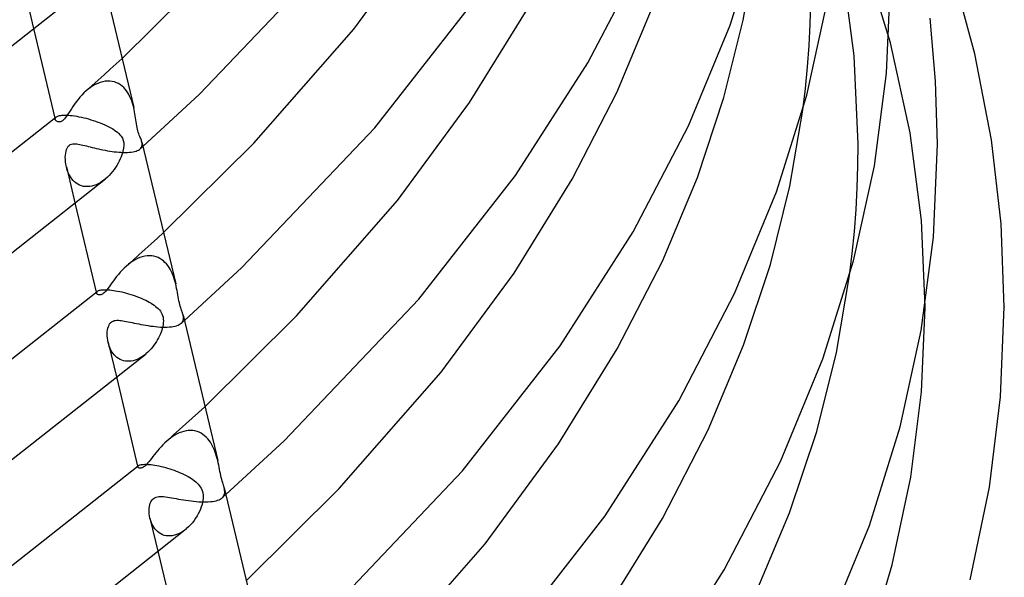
# Model space of a CAD drawing. Header units: millimetres. Extents: x -221 to 221, y -112 to 248.
# Tile 54 of 79: x 165 to 215, y -12 to 16. Entities that reach past the tile are written whole.
import ezdxf

# ---------------------------------------------------------------- set-up
doc = ezdxf.new("R2010")
doc.units = ezdxf.units.MM
doc.layers.add('HIDDEN', color=7, linetype='Continuous')
doc.layers.add('THICK', color=7, linetype='Continuous')

msp = doc.modelspace()

# ---------------------------------------------------------------- linework, layer by layer
at = {"layer": 'HIDDEN'}
for p, q in [((209.257, 15.071), (207.784, 19.815)), ((207.428, 14.415), (206.827, 18.918)), ((165.536, 17.684), (166.002, 15.725)), ((205.203, 16.027), (205.238, 17.11)), ((205.144, 14.944), (205.203, 16.027)), ((205.062, 13.861), (205.144, 14.944)), ((210.243, 10.531), (209.257, 15.071)), ((169.859, 13.738), (170.159, 14.011)), ((170.159, 14.011), (170.456, 14.285)), ((207.625, 9.966), (207.428, 14.415)), ((169.255, 13.192), (169.558, 13.465)), ((169.558, 13.465), (169.859, 13.738)), ((204.956, 12.774), (205.062, 13.861)), ((168.95, 12.92), (169.255, 13.192)), ((169.106, 12.972), (168.985, 12.904)), ((169.229, 13.031), (169.106, 12.972)), ((169.355, 13.078), (169.229, 13.031)), ((169.48, 13.114), (169.355, 13.078)), ((169.605, 13.137), (169.48, 13.114)), ((169.728, 13.147), (169.605, 13.137)), ((169.848, 13.144), (169.728, 13.147)), ((169.964, 13.129), (169.848, 13.144)), ((170.075, 13.102), (169.964, 13.129)), ((170.18, 13.063), (170.075, 13.102)), ((170.28, 13.015), (170.18, 13.063)), ((170.373, 12.957), (170.28, 13.015)), ((170.46, 12.89), (170.373, 12.957)), ((168.429, 12.44), (168.329, 12.33)), ((168.533, 12.546), (168.429, 12.44)), ((168.641, 12.646), (168.533, 12.546)), ((168.752, 12.74), (168.641, 12.646)), ((168.643, 12.649), (168.95, 12.92)), ((168.867, 12.826), (168.752, 12.74)), ((168.985, 12.904), (168.867, 12.826)), ((170.541, 12.816), (170.46, 12.89)), ((170.616, 12.735), (170.541, 12.816)), ((170.685, 12.648), (170.616, 12.735)), ((170.748, 12.556), (170.685, 12.648)), ((170.805, 12.459), (170.748, 12.556)), ((170.857, 12.357), (170.805, 12.459)), ((204.825, 11.684), (204.956, 12.774)), ((168.056, 11.979), (167.976, 11.863)), ((168.142, 12.097), (168.056, 11.979)), ((168.233, 12.215), (168.142, 12.097)), ((168.329, 12.33), (168.233, 12.215)), ((170.904, 12.252), (170.857, 12.357)), ((170.946, 12.144), (170.904, 12.252)), ((170.984, 12.034), (170.946, 12.144)), ((171.017, 11.921), (170.984, 12.034)), ((167.705, 11.449), (167.649, 11.367)), ((167.766, 11.542), (167.705, 11.449)), ((167.831, 11.643), (167.766, 11.542)), ((167.901, 11.751), (167.831, 11.643)), ((167.976, 11.863), (167.901, 11.751)), ((171.045, 11.809), (171.017, 11.921)), ((167.06, 11.279), (167.075, 11.217)), ((167.072, 11.232), (167.073, 11.252)), ((167.076, 11.213), (167.072, 11.232)), ((167.073, 11.252), (167.077, 11.272)), ((167.084, 11.191), (167.076, 11.213)), ((167.077, 11.272), (167.086, 11.291)), ((167.097, 11.17), (167.084, 11.191)), ((167.086, 11.291), (167.099, 11.309)), ((167.114, 11.15), (167.097, 11.17)), ((167.099, 11.309), (167.117, 11.327)), ((167.134, 11.132), (167.114, 11.15)), ((167.157, 11.116), (167.134, 11.132)), ((167.182, 11.103), (167.157, 11.116)), ((167.209, 11.092), (167.182, 11.103)), ((167.238, 11.085), (167.209, 11.092)), ((167.268, 11.081), (167.238, 11.085)), ((167.297, 11.081), (167.268, 11.081)), ((167.327, 11.085), (167.297, 11.081)), ((167.357, 11.093), (167.327, 11.085)), ((167.387, 11.104), (167.357, 11.093)), ((167.416, 11.12), (167.387, 11.104)), ((167.447, 11.14), (167.416, 11.12)), ((167.478, 11.165), (167.447, 11.14)), ((167.515, 11.2), (167.478, 11.165)), ((167.555, 11.244), (167.515, 11.2)), ((167.599, 11.299), (167.555, 11.244)), ((167.649, 11.367), (167.599, 11.299)), ((210.813, 6.111), (210.243, 10.531)), ((167.838, 9.938), (167.904, 9.964)), ((167.904, 9.964), (167.976, 9.977)), ((167.976, 9.977), (168.047, 9.98)), ((168.047, 9.98), (168.116, 9.976)), ((168.116, 9.976), (168.179, 9.969)), ((168.179, 9.969), (168.247, 9.959)), ((168.247, 9.959), (168.32, 9.945)), ((168.32, 9.945), (168.397, 9.929)), ((171.471, 10.01), (171.46, 10.068)), ((171.475, 9.954), (171.471, 10.01)), ((171.471, 9.901), (171.475, 9.954)), ((207.613, 8.863), (207.625, 9.966)), ((167.598, 9.408), (167.61, 9.512)), ((167.61, 9.512), (167.628, 9.607)), ((167.628, 9.607), (167.652, 9.691)), ((167.652, 9.691), (167.68, 9.761)), ((167.68, 9.761), (167.711, 9.817)), ((167.711, 9.817), (167.744, 9.862)), ((167.744, 9.862), (167.779, 9.898)), ((167.779, 9.898), (167.838, 9.938)), ((168.397, 9.929), (168.479, 9.91)), ((168.479, 9.91), (168.565, 9.89)), ((168.565, 9.89), (168.655, 9.867)), ((168.655, 9.867), (168.751, 9.844)), ((168.751, 9.844), (168.849, 9.819)), ((168.849, 9.819), (168.951, 9.794)), ((168.951, 9.794), (169.055, 9.769)), ((169.055, 9.769), (169.161, 9.744)), ((169.161, 9.744), (169.269, 9.72)), ((169.269, 9.72), (169.379, 9.696)), ((169.379, 9.696), (169.491, 9.673)), ((169.491, 9.673), (169.605, 9.651)), ((169.605, 9.651), (169.719, 9.63)), ((169.719, 9.63), (169.835, 9.612)), ((169.835, 9.612), (169.951, 9.594)), ((169.951, 9.594), (170.067, 9.579)), ((170.067, 9.579), (170.183, 9.567)), ((170.183, 9.567), (170.298, 9.556)), ((170.298, 9.556), (170.411, 9.549)), ((170.411, 9.549), (170.522, 9.545)), ((170.522, 9.545), (170.63, 9.544)), ((170.63, 9.544), (170.733, 9.546)), ((170.733, 9.546), (170.832, 9.552)), ((170.832, 9.552), (170.925, 9.562)), ((170.925, 9.562), (171.011, 9.575)), ((171.011, 9.575), (171.091, 9.592)), ((171.091, 9.592), (171.163, 9.612)), ((171.163, 9.612), (171.227, 9.635)), ((171.227, 9.635), (171.283, 9.661)), ((171.283, 9.661), (171.331, 9.691)), ((171.331, 9.691), (171.373, 9.723)), ((171.372, 9.722), (171.395, 9.743)), ((171.373, 9.723), (171.411, 9.763)), ((171.395, 9.743), (171.419, 9.763)), ((171.411, 9.763), (171.44, 9.806)), ((171.419, 9.763), (171.442, 9.784)), ((171.44, 9.806), (171.46, 9.852)), ((171.442, 9.784), (171.465, 9.805)), ((171.46, 9.852), (171.471, 9.901)), ((171.465, 9.805), (171.489, 9.826)), ((171.489, 9.826), (171.512, 9.846)), ((167.593, 9.298), (167.598, 9.408)), ((167.595, 9.182), (167.593, 9.298)), ((167.604, 9.063), (167.595, 9.182)), ((167.621, 8.941), (167.604, 9.063)), ((167.645, 8.82), (167.621, 8.941)), ((167.674, 8.708), (167.645, 8.82)), ((167.647, 8.81), (168.094, 6.932)), ((167.71, 8.6), (167.674, 8.708)), ((167.753, 8.496), (167.71, 8.6)), ((167.801, 8.396), (167.753, 8.496)), ((207.577, 7.76), (207.613, 8.863)), ((167.856, 8.302), (167.801, 8.396)), ((167.918, 8.214), (167.856, 8.302)), ((167.985, 8.133), (167.918, 8.214)), ((168.059, 8.059), (167.985, 8.133)), ((168.139, 7.994), (168.059, 8.059)), ((168.225, 7.938), (168.139, 7.994)), ((169.244, 7.954), (169.142, 7.908)), ((169.344, 8.009), (169.244, 7.954)), ((169.442, 8.07), (169.344, 8.009)), ((169.537, 8.138), (169.442, 8.07)), ((169.628, 8.212), (169.537, 8.138)), ((168.316, 7.891), (168.225, 7.938)), ((168.412, 7.855), (168.316, 7.891)), ((168.512, 7.83), (168.412, 7.855)), ((168.615, 7.816), (168.512, 7.83)), ((168.72, 7.814), (168.615, 7.816)), ((168.826, 7.822), (168.72, 7.814)), ((168.932, 7.841), (168.826, 7.822)), ((169.038, 7.87), (168.932, 7.841)), ((169.142, 7.908), (169.038, 7.87)), ((207.517, 6.657), (207.577, 7.76)), ((207.432, 5.554), (207.517, 6.657)), ((211, 1.739), (210.813, 6.111)), ((172.241, 5.213), (172.547, 5.495)), ((207.323, 4.446), (207.432, 5.554)), ((171.932, 4.931), (172.241, 5.213)), ((171.31, 4.369), (171.622, 4.65)), ((171.622, 4.65), (171.932, 4.931)), ((170.68, 3.81), (170.996, 4.089)), ((170.892, 3.98), (170.783, 3.897)), ((171.005, 4.056), (170.892, 3.98)), ((170.996, 4.089), (171.31, 4.369)), ((171.12, 4.124), (171.005, 4.056)), ((171.238, 4.184), (171.12, 4.124)), ((171.357, 4.234), (171.238, 4.184)), ((171.478, 4.274), (171.357, 4.234)), ((171.599, 4.302), (171.478, 4.274)), ((171.719, 4.319), (171.599, 4.302)), ((171.837, 4.325), (171.719, 4.319)), ((171.953, 4.318), (171.837, 4.325)), ((172.064, 4.3), (171.953, 4.318)), ((172.171, 4.272), (172.064, 4.3)), ((172.273, 4.232), (172.171, 4.272)), ((172.37, 4.184), (172.273, 4.232)), ((172.461, 4.126), (172.37, 4.184)), ((172.546, 4.061), (172.461, 4.126)), ((172.625, 3.989), (172.546, 4.061)), ((172.699, 3.909), (172.625, 3.989)), ((207.189, 3.336), (207.323, 4.446)), ((170.365, 3.493), (170.271, 3.383)), ((170.464, 3.601), (170.365, 3.493)), ((170.567, 3.706), (170.464, 3.601)), ((170.677, 3.807), (170.567, 3.706)), ((170.783, 3.897), (170.677, 3.807)), ((172.768, 3.825), (172.699, 3.909)), ((172.831, 3.734), (172.768, 3.825)), ((172.888, 3.64), (172.831, 3.734)), ((172.941, 3.541), (172.888, 3.64)), ((172.989, 3.439), (172.941, 3.541)), ((170.02, 3.055), (169.946, 2.951)), ((170.099, 3.163), (170.02, 3.055)), ((170.183, 3.273), (170.099, 3.163)), ((170.271, 3.383), (170.183, 3.273)), ((173.033, 3.333), (172.989, 3.439)), ((173.072, 3.226), (173.033, 3.333)), ((173.106, 3.117), (173.072, 3.226)), ((173.137, 3.009), (173.106, 3.117)), ((173.164, 2.902), (173.137, 3.009)), ((169.151, 2.487), (169.162, 2.442)), ((169.163, 2.478), (169.169, 2.494)), ((169.169, 2.494), (169.18, 2.509)), ((169.18, 2.509), (169.195, 2.524)), ((169.593, 2.489), (169.551, 2.45)), ((169.638, 2.538), (169.593, 2.489)), ((169.689, 2.599), (169.638, 2.538)), ((169.746, 2.672), (169.689, 2.599)), ((169.809, 2.757), (169.746, 2.672)), ((169.875, 2.851), (169.809, 2.757)), ((169.946, 2.951), (169.875, 2.851)), ((169.16, 2.463), (169.163, 2.478)), ((169.161, 2.447), (169.16, 2.463)), ((169.165, 2.432), (169.161, 2.447)), ((169.173, 2.416), (169.165, 2.432)), ((169.186, 2.4), (169.173, 2.416)), ((169.202, 2.386), (169.186, 2.4)), ((169.221, 2.374), (169.202, 2.386)), ((169.242, 2.364), (169.221, 2.374)), ((169.266, 2.356), (169.242, 2.364)), ((169.293, 2.351), (169.266, 2.356)), ((169.322, 2.349), (169.293, 2.351)), ((169.354, 2.351), (169.322, 2.349)), ((169.39, 2.358), (169.354, 2.351)), ((169.427, 2.371), (169.39, 2.358)), ((169.466, 2.39), (169.427, 2.371)), ((169.507, 2.416), (169.466, 2.39)), ((169.551, 2.45), (169.507, 2.416)), ((211, 1.737), (211, 1.739)), ((211, 1.735), (211, 1.737)), ((211, 1.733), (211, 1.735)), ((211, 1.73), (211, 1.733)), ((211, 1.728), (211, 1.73)), ((211, 1.726), (211, 1.728)), ((211, 1.725), (211, 1.726)), ((211, 1.724), (211, 1.725)), ((211, 1.723), (211, 1.724)), ((211, 1.721), (211, 1.723)), ((211, 1.72), (211, 1.721)), ((211, 1.719), (211, 1.72)), ((215, 1.739), (215, 1.737)), ((215, 1.737), (215, 1.735)), ((215, 1.735), (215, 1.733)), ((215, 1.733), (215, 1.73)), ((215, 1.73), (215, 1.728)), ((215, 1.728), (215, 1.726)), ((169.903, 0.968), (169.953, 1.003)), ((169.953, 1.003), (170.007, 1.03)), ((170.007, 1.03), (170.067, 1.049)), ((170.067, 1.049), (170.131, 1.061)), ((170.131, 1.061), (170.199, 1.066)), ((170.199, 1.066), (170.269, 1.065)), ((170.269, 1.065), (170.342, 1.06)), ((170.342, 1.06), (170.417, 1.052)), ((170.417, 1.052), (170.496, 1.04)), ((170.496, 1.04), (170.58, 1.026)), ((170.58, 1.026), (170.669, 1.009)), ((170.669, 1.009), (170.763, 0.991)), ((173.488, 0.961), (173.521, 1.012)), ((173.521, 1.012), (173.543, 1.067)), ((173.523, 0.984), (173.55, 1.008)), ((173.552, 1.26), (173.537, 1.331)), ((173.543, 1.067), (173.555, 1.127)), ((173.55, 1.008), (173.576, 1.032)), ((173.558, 1.191), (173.552, 1.26)), ((173.555, 1.127), (173.558, 1.191)), ((173.576, 1.032), (173.603, 1.055)), ((169.713, 0.487), (169.725, 0.585)), ((169.725, 0.585), (169.744, 0.675)), ((169.744, 0.675), (169.769, 0.757)), ((169.769, 0.757), (169.798, 0.827)), ((169.798, 0.827), (169.831, 0.884)), ((169.831, 0.884), (169.866, 0.93)), ((169.866, 0.93), (169.903, 0.968)), ((170.763, 0.991), (170.861, 0.97)), ((170.861, 0.97), (170.964, 0.949)), ((170.964, 0.949), (171.071, 0.926)), ((171.071, 0.926), (171.182, 0.903)), ((171.182, 0.903), (171.296, 0.88)), ((171.296, 0.88), (171.413, 0.857)), ((171.413, 0.857), (171.532, 0.835)), ((171.532, 0.835), (171.652, 0.814)), ((171.652, 0.814), (171.774, 0.795)), ((171.774, 0.795), (171.898, 0.777)), ((171.898, 0.777), (172.021, 0.761)), ((172.021, 0.761), (172.145, 0.747)), ((172.145, 0.747), (172.268, 0.736)), ((172.268, 0.736), (172.39, 0.727)), ((172.39, 0.727), (172.51, 0.722)), ((172.51, 0.722), (172.627, 0.72)), ((172.627, 0.72), (172.74, 0.723)), ((172.74, 0.723), (172.848, 0.728)), ((172.848, 0.728), (172.949, 0.738)), ((172.949, 0.738), (173.044, 0.752)), ((173.044, 0.752), (173.132, 0.77)), ((173.132, 0.77), (173.211, 0.792)), ((173.211, 0.792), (173.282, 0.817)), ((173.282, 0.817), (173.344, 0.846)), ((173.344, 0.846), (173.398, 0.879)), ((173.398, 0.879), (173.444, 0.914)), ((173.443, 0.913), (173.469, 0.937)), ((173.444, 0.914), (173.488, 0.961)), ((173.469, 0.937), (173.496, 0.961)), ((173.496, 0.961), (173.523, 0.984)), ((169.708, 0.385), (169.713, 0.487)), ((169.709, 0.278), (169.708, 0.385)), ((169.718, 0.169), (169.709, 0.278)), ((169.733, 0.058), (169.718, 0.169)), ((169.755, -0.051), (169.733, 0.058)), ((169.781, -0.152), (169.755, -0.051)), ((169.757, -0.06), (170.185, -1.861)), ((169.814, -0.251), (169.781, -0.152)), ((169.852, -0.346), (169.814, -0.251)), ((169.896, -0.437), (169.852, -0.346)), ((169.946, -0.524), (169.896, -0.437)), ((170.001, -0.605), (169.946, -0.524)), ((170.061, -0.68), (170.001, -0.605)), ((170.128, -0.749), (170.061, -0.68)), ((170.199, -0.812), (170.128, -0.749)), ((170.276, -0.867), (170.199, -0.812)), ((170.358, -0.913), (170.276, -0.867)), ((170.445, -0.951), (170.358, -0.913)), ((170.535, -0.979), (170.445, -0.951)), ((170.629, -0.998), (170.535, -0.979)), ((171.021, -0.974), (170.922, -0.994)), ((171.12, -0.945), (171.021, -0.974)), ((171.217, -0.908), (171.12, -0.945)), ((171.313, -0.863), (171.217, -0.908)), ((171.407, -0.811), (171.313, -0.863)), ((171.498, -0.753), (171.407, -0.811)), ((171.587, -0.689), (171.498, -0.753)), ((171.673, -0.619), (171.587, -0.689)), ((170.725, -1.006), (170.629, -0.998)), ((170.823, -1.005), (170.725, -1.006)), ((170.922, -0.994), (170.823, -1.005)), ((174.322, -3.586), (174.638, -3.296)), ((173.685, -4.166), (174.005, -3.876)), ((174.005, -3.876), (174.322, -3.586)), ((173.04, -4.743), (173.364, -4.454)), ((173.364, -4.454), (173.685, -4.166)), ((172.811, -4.949), (172.713, -5.032)), ((172.715, -5.03), (173.04, -4.743)), ((172.912, -4.871), (172.811, -4.949)), ((173.016, -4.798), (172.912, -4.871)), ((173.123, -4.732), (173.016, -4.798)), ((173.232, -4.672), (173.123, -4.732)), ((173.344, -4.62), (173.232, -4.672)), ((173.457, -4.576), (173.344, -4.62)), ((173.572, -4.542), (173.457, -4.576)), ((173.687, -4.517), (173.572, -4.542)), ((173.803, -4.502), (173.687, -4.517)), ((173.917, -4.498), (173.803, -4.502)), ((174.029, -4.505), (173.917, -4.498)), ((174.139, -4.523), (174.029, -4.505)), ((174.245, -4.552), (174.139, -4.523)), ((174.347, -4.59), (174.245, -4.552)), ((174.444, -4.639), (174.347, -4.59)), ((174.536, -4.696), (174.444, -4.639)), ((174.623, -4.761), (174.536, -4.696)), ((174.704, -4.834), (174.623, -4.761)), ((174.78, -4.914), (174.704, -4.834)), ((174.85, -4.999), (174.78, -4.914)), ((172.336, -5.418), (172.25, -5.519)), ((172.425, -5.317), (172.336, -5.418)), ((172.517, -5.219), (172.425, -5.317)), ((172.614, -5.124), (172.517, -5.219)), ((172.713, -5.032), (172.614, -5.124)), ((174.915, -5.091), (174.85, -4.999)), ((174.975, -5.186), (174.915, -5.091)), ((175.029, -5.285), (174.975, -5.186)), ((175.078, -5.386), (175.029, -5.285)), ((175.122, -5.49), (175.078, -5.386)), ((171.95, -5.906), (171.884, -5.992)), ((172.019, -5.815), (171.95, -5.906)), ((172.092, -5.719), (172.019, -5.815)), ((172.169, -5.62), (172.092, -5.719)), ((172.25, -5.519), (172.169, -5.62)), ((175.162, -5.595), (175.122, -5.49)), ((175.198, -5.701), (175.162, -5.595)), ((175.23, -5.806), (175.198, -5.701)), ((175.259, -5.912), (175.23, -5.806)), ((175.285, -6.017), (175.259, -5.912)), ((171.242, -6.305), (171.249, -6.336)), ((171.248, -6.322), (171.25, -6.311)), ((171.249, -6.333), (171.248, -6.322)), ((171.252, -6.343), (171.249, -6.333)), ((171.25, -6.311), (171.255, -6.3)), ((171.26, -6.357), (171.252, -6.343)), ((171.255, -6.3), (171.263, -6.289)), ((171.274, -6.37), (171.26, -6.357)), ((171.263, -6.289), (171.274, -6.278)), ((171.291, -6.381), (171.274, -6.37)), ((171.312, -6.39), (171.291, -6.381)), ((171.337, -6.396), (171.312, -6.39)), ((171.365, -6.398), (171.337, -6.396)), ((171.397, -6.397), (171.365, -6.398)), ((171.432, -6.391), (171.397, -6.397)), ((171.47, -6.379), (171.432, -6.391)), ((171.509, -6.362), (171.47, -6.379)), ((171.548, -6.34), (171.509, -6.362)), ((171.588, -6.312), (171.548, -6.34)), ((171.627, -6.28), (171.588, -6.312)), ((171.669, -6.242), (171.627, -6.28)), ((171.715, -6.195), (171.669, -6.242)), ((171.765, -6.138), (171.715, -6.195)), ((171.822, -6.071), (171.765, -6.138)), ((171.884, -5.992), (171.822, -6.071)), ((175.627, -7.46), (175.612, -7.392)), ((171.978, -7.992), (172.023, -7.947)), ((172.023, -7.947), (172.07, -7.912)), ((172.07, -7.912), (172.121, -7.884)), ((172.121, -7.884), (172.177, -7.863)), ((172.177, -7.863), (172.239, -7.847)), ((172.239, -7.847), (172.307, -7.837)), ((172.307, -7.837), (172.381, -7.833)), ((172.381, -7.833), (172.463, -7.834)), ((172.463, -7.834), (172.551, -7.84)), ((172.551, -7.84), (172.645, -7.849)), ((172.645, -7.849), (172.743, -7.862)), ((172.743, -7.862), (172.848, -7.878)), ((172.848, -7.878), (172.957, -7.897)), ((172.957, -7.897), (173.071, -7.917)), ((173.071, -7.917), (173.189, -7.938)), ((173.189, -7.938), (173.309, -7.959)), ((175.414, -7.964), (175.468, -7.931)), ((175.468, -7.931), (175.514, -7.895)), ((175.513, -7.896), (175.543, -7.869)), ((175.514, -7.895), (175.555, -7.852)), ((175.543, -7.869), (175.573, -7.843)), ((175.555, -7.852), (175.588, -7.806)), ((175.573, -7.843), (175.603, -7.816)), ((175.588, -7.806), (175.613, -7.756)), ((175.603, -7.816), (175.634, -7.789)), ((175.613, -7.756), (175.63, -7.703)), ((175.636, -7.525), (175.627, -7.46)), ((175.63, -7.703), (175.639, -7.647)), ((175.634, -7.789), (175.664, -7.762)), ((175.641, -7.588), (175.636, -7.525)), ((175.639, -7.647), (175.641, -7.588)), ((175.664, -7.762), (175.694, -7.736)), ((171.821, -8.515), (171.827, -8.422)), ((171.827, -8.422), (171.838, -8.334)), ((171.838, -8.334), (171.855, -8.252)), ((171.855, -8.252), (171.877, -8.176)), ((171.877, -8.176), (171.905, -8.107)), ((171.905, -8.107), (171.939, -8.046)), ((171.939, -8.046), (171.978, -7.992)), ((173.309, -7.959), (173.432, -7.98)), ((173.432, -7.98), (173.557, -8.001)), ((173.557, -8.001), (173.684, -8.021)), ((173.684, -8.021), (173.812, -8.039)), ((173.812, -8.039), (173.941, -8.056)), ((173.941, -8.056), (174.07, -8.071)), ((174.07, -8.071), (174.199, -8.083)), ((174.199, -8.083), (174.326, -8.093)), ((174.326, -8.093), (174.453, -8.1)), ((174.453, -8.1), (174.576, -8.103)), ((174.576, -8.103), (174.695, -8.103)), ((174.695, -8.103), (174.81, -8.099)), ((174.81, -8.099), (174.919, -8.091)), ((174.919, -8.091), (175.021, -8.079)), ((175.021, -8.079), (175.116, -8.064)), ((175.116, -8.064), (175.203, -8.044)), ((175.203, -8.044), (175.281, -8.021)), ((175.281, -8.021), (175.352, -7.994)), ((175.352, -7.994), (175.414, -7.964)), ((171.822, -8.612), (171.821, -8.515)), ((171.829, -8.713), (171.822, -8.612)), ((171.843, -8.815), (171.829, -8.713)), ((171.864, -8.918), (171.843, -8.815)), ((171.89, -9.017), (171.864, -8.918)), ((171.866, -8.927), (172.277, -10.655)), ((171.922, -9.114), (171.89, -9.017)), ((171.961, -9.208), (171.922, -9.114)), ((172.006, -9.298), (171.961, -9.208)), ((172.058, -9.384), (172.006, -9.298)), ((172.115, -9.465), (172.058, -9.384)), ((172.179, -9.539), (172.115, -9.465)), ((172.249, -9.607), (172.179, -9.539)), ((172.325, -9.667), (172.249, -9.607)), ((172.407, -9.718), (172.325, -9.667)), ((172.494, -9.76), (172.407, -9.718)), ((172.587, -9.793), (172.494, -9.76)), ((172.685, -9.815), (172.587, -9.793)), ((172.786, -9.826), (172.685, -9.815)), ((172.89, -9.825), (172.786, -9.826)), ((172.995, -9.814), (172.89, -9.825)), ((173.102, -9.791), (172.995, -9.814)), ((173.209, -9.757), (173.102, -9.791)), ((173.315, -9.714), (173.209, -9.757)), ((173.419, -9.66), (173.315, -9.714)), ((173.521, -9.598), (173.419, -9.66)), ((173.621, -9.529), (173.521, -9.598)), ((173.717, -9.451), (173.621, -9.529))]:
    msp.add_line(p, q, dxfattribs=at)
at = {"layer": 'THICK'}
for p, q in [((182.157, 15.772), (185.759, 20.673)), ((201.159, 15.974), (202.672, 20.807)), ((201.817, 16.224), (202.461, 20.033)), ((174.37, 12.481), (181.011, 19.445)), ((193.975, 14.068), (196.74, 19.369)), ((213.515, 14.517), (212.304, 18.932)), ((169.379, 18.814), (171.045, 11.81)), ((170.456, 14.285), (174.941, 18.725)), ((209.05, 13.546), (209.25, 18.194)), ((160.713, 11.626), (167.584, 17.044)), ((183.223, 10.785), (188.065, 16.973)), ((205.03, 12.434), (206.075, 17.195)), ((188.005, 12.06), (190.903, 16.755)), ((195.434, 12.575), (197.185, 16.756)), ((199.062, 10.891), (201.159, 15.974)), ((200.847, 12.317), (201.817, 16.224)), ((211.532, 13.137), (211.253, 16.32)), ((166.002, 15.725), (167.06, 11.279)), ((177.102, 10.005), (182.157, 15.772)), ((214.352, 10.184), (213.515, 14.517)), ((190.324, 8.378), (193.975, 14.068)), ((208.442, 8.872), (209.05, 13.546)), ((211.625, 9.967), (211.532, 13.137)), ((171.512, 9.846), (174.37, 12.481)), ((193.181, 8.192), (195.434, 12.575)), ((203.501, 7.55), (205.03, 12.434)), ((184.366, 7.108), (188.005, 12.06)), ((199.509, 8.283), (200.847, 12.317)), ((171.07, 11.698), (171.045, 11.809)), ((171.091, 11.59), (171.07, 11.698)), ((171.109, 11.484), (171.091, 11.59)), ((171.125, 11.382), (171.109, 11.484)), ((204.171, 7.835), (204.825, 11.684)), ((160.354, 5.987), (167.118, 11.328)), ((167.117, 11.328), (167.142, 11.346)), ((167.142, 11.346), (167.173, 11.363)), ((167.173, 11.363), (167.21, 11.378)), ((167.21, 11.378), (167.253, 11.392)), ((167.253, 11.392), (167.303, 11.403)), ((167.303, 11.403), (167.359, 11.413)), ((167.359, 11.413), (167.422, 11.42)), ((167.422, 11.42), (167.493, 11.425)), ((167.493, 11.425), (167.57, 11.427)), ((167.57, 11.427), (167.654, 11.425)), ((167.654, 11.425), (167.745, 11.421)), ((167.745, 11.421), (167.843, 11.413)), ((167.843, 11.413), (167.946, 11.402)), ((167.946, 11.402), (168.054, 11.387)), ((168.054, 11.387), (168.167, 11.369)), ((168.167, 11.369), (168.283, 11.347)), ((168.283, 11.347), (168.401, 11.322)), ((168.401, 11.322), (168.521, 11.295)), ((168.521, 11.295), (168.642, 11.264)), ((168.642, 11.264), (168.763, 11.231)), ((168.763, 11.231), (168.884, 11.196)), ((168.884, 11.196), (169.004, 11.158)), ((169.004, 11.158), (169.123, 11.118)), ((169.123, 11.118), (169.241, 11.076)), ((169.241, 11.076), (169.357, 11.032)), ((169.357, 11.032), (169.471, 10.986)), ((169.471, 10.986), (169.582, 10.937)), ((169.582, 10.937), (169.69, 10.887)), ((171.139, 11.283), (171.125, 11.382)), ((171.153, 11.185), (171.139, 11.283)), ((171.167, 11.085), (171.153, 11.185)), ((171.181, 10.986), (171.167, 11.085)), ((171.197, 10.89), (171.181, 10.986)), ((169.69, 10.887), (169.794, 10.835)), ((169.794, 10.835), (169.893, 10.783)), ((169.893, 10.783), (169.985, 10.729)), ((169.985, 10.729), (170.071, 10.674)), ((170.071, 10.674), (170.151, 10.618)), ((170.151, 10.618), (170.223, 10.561)), ((170.223, 10.561), (170.289, 10.504)), ((170.289, 10.504), (170.353, 10.437)), ((171.215, 10.798), (171.197, 10.89)), ((171.234, 10.711), (171.215, 10.798)), ((171.256, 10.631), (171.234, 10.711)), ((171.278, 10.558), (171.256, 10.631)), ((171.303, 10.489), (171.278, 10.558)), ((171.329, 10.419), (171.303, 10.489)), ((176.502, 3.73), (183.223, 10.785)), ((196.27, 5.535), (199.062, 10.891)), ((170.353, 10.437), (170.416, 10.357)), ((170.416, 10.357), (170.473, 10.261)), ((170.473, 10.261), (170.515, 10.15)), ((170.515, 10.15), (170.54, 10.025)), ((170.54, 10.025), (170.544, 9.89)), ((171.357, 10.349), (171.329, 10.419)), ((171.378, 10.3), (171.357, 10.349)), ((171.397, 10.252), (171.378, 10.3)), ((171.416, 10.204), (171.397, 10.252)), ((171.433, 10.158), (171.416, 10.204)), ((171.447, 10.112), (171.433, 10.158)), ((171.46, 10.068), (171.447, 10.112)), ((171.46, 10.068), (173.164, 2.902)), ((172.547, 5.495), (177.102, 10.005)), ((211.423, 5.271), (211.625, 9.967)), ((214.839, 5.944), (214.352, 10.184)), ((170.477, 9.514), (170.446, 9.416)), ((170.503, 9.61), (170.477, 9.514)), ((170.531, 9.75), (170.503, 9.61)), ((170.544, 9.89), (170.531, 9.75)), ((170.257, 8.997), (170.195, 8.889)), ((170.314, 9.105), (170.257, 8.997)), ((170.364, 9.211), (170.314, 9.105)), ((170.408, 9.315), (170.364, 9.211)), ((170.446, 9.416), (170.408, 9.315)), ((169.896, 8.478), (169.811, 8.385)), ((169.977, 8.576), (169.896, 8.478)), ((170.054, 8.678), (169.977, 8.576)), ((170.127, 8.782), (170.054, 8.678)), ((170.195, 8.889), (170.127, 8.782)), ((207.387, 4.061), (208.442, 8.872)), ((162.677, 2.731), (169.626, 8.21)), ((169.721, 8.296), (169.628, 8.212)), ((169.811, 8.385), (169.721, 8.296)), ((185.437, 2.126), (190.324, 8.378)), ((190.252, 3.448), (193.181, 8.192)), ((197.737, 4.058), (199.509, 8.283)), ((201.384, 2.414), (203.501, 7.55)), ((203.188, 3.888), (204.171, 7.835)), ((179.263, 1.285), (184.366, 7.108)), ((168.094, 6.932), (169.151, 2.487)), ((192.583, -0.217), (196.27, 5.535)), ((215, 1.726), (214.839, 5.944)), ((210.809, 0.549), (211.423, 5.271)), ((195.459, -0.372), (197.737, 4.058)), ((205.844, -0.873), (207.387, 4.061)), ((173.603, 1.055), (176.502, 3.73)), ((201.833, -0.189), (203.188, 3.888)), ((186.574, -1.556), (190.252, 3.448)), ((206.525, -0.554), (207.189, 3.336)), ((162.335, -2.895), (169.195, 2.524)), ((169.195, 2.524), (169.216, 2.54)), ((169.216, 2.54), (169.243, 2.554)), ((169.243, 2.554), (169.275, 2.567)), ((169.275, 2.567), (169.312, 2.579)), ((169.312, 2.579), (169.356, 2.589)), ((169.356, 2.589), (169.406, 2.598)), ((169.406, 2.598), (169.461, 2.604)), ((169.461, 2.604), (169.523, 2.608)), ((169.523, 2.608), (169.592, 2.61)), ((169.592, 2.61), (169.666, 2.609)), ((169.666, 2.609), (169.747, 2.606)), ((169.747, 2.606), (169.834, 2.599)), ((169.834, 2.599), (169.926, 2.59)), ((169.926, 2.59), (170.023, 2.577)), ((170.023, 2.577), (170.124, 2.561)), ((170.124, 2.561), (170.23, 2.543)), ((170.23, 2.543), (170.338, 2.521)), ((170.338, 2.521), (170.448, 2.496)), ((170.448, 2.496), (170.56, 2.469)), ((173.189, 2.788), (173.164, 2.902)), ((173.212, 2.678), (173.189, 2.788)), ((173.232, 2.57), (173.212, 2.678)), ((173.251, 2.463), (173.232, 2.57)), ((170.56, 2.469), (170.673, 2.439)), ((170.673, 2.439), (170.787, 2.407)), ((170.787, 2.407), (170.9, 2.372)), ((170.9, 2.372), (171.013, 2.335)), ((171.013, 2.335), (171.125, 2.296)), ((171.125, 2.296), (171.236, 2.255)), ((171.236, 2.255), (171.344, 2.213)), ((171.344, 2.213), (171.449, 2.169)), ((171.449, 2.169), (171.551, 2.124)), ((171.551, 2.124), (171.649, 2.077)), ((171.649, 2.077), (171.743, 2.029)), ((171.743, 2.029), (171.834, 1.98)), ((173.269, 2.356), (173.251, 2.463)), ((173.288, 2.25), (173.269, 2.356)), ((173.307, 2.146), (173.288, 2.25)), ((173.327, 2.045), (173.307, 2.146)), ((173.349, 1.949), (173.327, 2.045)), ((178.636, -5.018), (185.437, 2.126)), ((198.566, -2.998), (201.384, 2.414)), ((171.834, 1.98), (171.92, 1.93)), ((171.92, 1.93), (172.002, 1.878)), ((172.002, 1.878), (172.08, 1.825)), ((172.08, 1.825), (172.153, 1.77)), ((172.153, 1.77), (172.221, 1.713)), ((172.221, 1.713), (172.283, 1.653)), ((172.283, 1.653), (172.34, 1.591)), ((172.34, 1.591), (172.39, 1.527)), ((172.39, 1.527), (172.434, 1.459)), ((173.372, 1.86), (173.349, 1.949)), ((173.395, 1.778), (173.372, 1.86)), ((173.419, 1.703), (173.395, 1.778)), ((173.441, 1.634), (173.419, 1.703)), ((173.463, 1.571), (173.441, 1.634)), ((173.477, 1.529), (173.463, 1.571)), ((173.491, 1.488), (173.477, 1.529)), ((210.821, -2.546), (211, 1.719)), ((214.814, -2.801), (215, 1.739)), ((172.434, 1.459), (172.472, 1.386)), ((172.472, 1.386), (172.503, 1.306)), ((172.503, 1.306), (172.525, 1.221)), ((172.525, 1.221), (172.539, 1.131)), ((172.539, 1.131), (172.544, 1.037)), ((172.544, 1.037), (172.54, 0.941)), ((173.504, 1.447), (173.491, 1.488)), ((173.517, 1.408), (173.504, 1.447)), ((173.528, 1.369), (173.517, 1.408)), ((173.537, 1.331), (173.528, 1.369)), ((173.537, 1.331), (175.286, -6.02)), ((174.638, -3.296), (179.263, 1.285)), ((172.461, 0.566), (172.429, 0.473)), ((172.488, 0.657), (172.461, 0.566)), ((172.51, 0.746), (172.488, 0.657)), ((172.528, 0.843), (172.51, 0.746)), ((172.54, 0.941), (172.528, 0.843)), ((209.744, -4.312), (210.809, 0.549)), ((172.249, 0.09), (172.192, -0.006)), ((172.302, 0.187), (172.249, 0.09)), ((172.349, 0.283), (172.302, 0.187)), ((172.392, 0.379), (172.349, 0.283)), ((172.429, 0.473), (172.392, 0.379)), ((171.842, -0.46), (171.76, -0.541)), ((171.92, -0.374), (171.842, -0.46)), ((171.995, -0.286), (171.92, -0.374)), ((172.065, -0.195), (171.995, -0.286)), ((172.131, -0.101), (172.065, -0.195)), ((172.192, -0.006), (172.131, -0.101)), ((187.652, -6.532), (192.583, -0.217)), ((192.498, -5.165), (195.459, -0.372)), ((200.041, -4.459), (201.833, -0.189)), ((164.634, -6.17), (171.669, -0.623)), ((171.76, -0.541), (171.673, -0.619)), ((203.706, -6.063), (205.844, -0.873)), ((205.529, -4.542), (206.525, -0.554)), ((170.185, -1.861), (171.242, -6.305)), ((181.425, -7.435), (186.574, -1.556)), ((210.28, -6.851), (210.821, -2.546)), ((214.25, -7.362), (214.814, -2.801)), ((194.844, -8.81), (198.566, -2.998)), ((197.737, -8.935), (200.041, -4.459)), ((208.186, -9.296), (209.744, -4.312)), ((204.158, -8.662), (205.529, -4.542)), ((175.694, -7.736), (178.636, -5.018)), ((188.783, -10.22), (192.498, -5.165)), ((164.318, -11.777), (171.274, -6.278)), ((171.274, -6.278), (171.294, -6.264)), ((171.294, -6.264), (171.32, -6.251)), ((171.32, -6.251), (171.351, -6.239)), ((171.351, -6.239), (171.389, -6.228)), ((171.389, -6.228), (171.434, -6.219)), ((171.434, -6.219), (171.484, -6.212)), ((171.484, -6.212), (171.542, -6.208)), ((171.542, -6.208), (171.606, -6.205)), ((171.606, -6.205), (171.676, -6.205)), ((171.676, -6.205), (171.753, -6.208)), ((171.753, -6.208), (171.835, -6.214)), ((171.835, -6.214), (171.924, -6.223)), ((171.924, -6.223), (172.017, -6.235)), ((172.017, -6.235), (172.115, -6.25)), ((172.115, -6.25), (172.216, -6.268)), ((172.216, -6.268), (172.32, -6.289)), ((172.32, -6.289), (172.427, -6.313)), ((172.427, -6.313), (172.535, -6.339)), ((172.535, -6.339), (172.644, -6.368)), ((172.644, -6.368), (172.754, -6.399)), ((172.754, -6.399), (172.863, -6.433)), ((172.863, -6.433), (172.972, -6.468)), ((175.311, -6.13), (175.285, -6.017)), ((175.335, -6.242), (175.311, -6.13)), ((175.357, -6.352), (175.335, -6.242)), ((175.379, -6.461), (175.357, -6.352)), ((175.4, -6.569), (175.379, -6.461)), ((200.862, -11.529), (203.706, -6.063)), ((172.972, -6.468), (173.08, -6.506)), ((173.08, -6.506), (173.187, -6.546)), ((173.187, -6.546), (173.293, -6.587)), ((173.293, -6.587), (173.397, -6.631)), ((173.397, -6.631), (173.498, -6.676)), ((173.498, -6.676), (173.598, -6.723)), ((173.598, -6.723), (173.694, -6.772)), ((173.694, -6.772), (173.787, -6.822)), ((173.787, -6.822), (173.875, -6.874)), ((173.875, -6.874), (173.959, -6.926)), ((173.959, -6.926), (174.038, -6.981)), ((175.423, -6.677), (175.4, -6.569)), ((175.446, -6.78), (175.423, -6.677)), ((175.469, -6.879), (175.446, -6.78)), ((175.494, -6.972), (175.469, -6.879)), ((180.773, -13.765), (187.652, -6.532)), ((209.342, -11.279), (210.28, -6.851)), ((174.038, -6.981), (174.112, -7.036)), ((174.112, -7.036), (174.181, -7.093)), ((174.181, -7.093), (174.244, -7.151)), ((174.244, -7.151), (174.302, -7.211)), ((174.302, -7.211), (174.355, -7.274)), ((174.355, -7.274), (174.404, -7.341)), ((174.404, -7.341), (174.447, -7.413)), ((174.447, -7.413), (174.483, -7.49)), ((175.518, -7.059), (175.494, -6.972)), ((175.541, -7.139), (175.518, -7.059)), ((175.563, -7.212), (175.541, -7.139)), ((175.572, -7.243), (175.563, -7.212)), ((175.581, -7.274), (175.572, -7.243)), ((175.589, -7.304), (175.581, -7.274)), ((175.598, -7.334), (175.589, -7.304)), ((175.605, -7.363), (175.598, -7.334)), ((175.612, -7.392), (175.605, -7.363)), ((175.612, -7.391), (177.413, -14.963)), ((176.729, -12.087), (181.425, -7.435)), ((213.274, -12.048), (214.25, -7.362)), ((174.483, -7.49), (174.512, -7.571)), ((174.512, -7.571), (174.533, -7.657)), ((174.533, -7.657), (174.546, -7.745)), ((174.548, -7.928), (174.539, -8.02)), ((174.546, -7.745), (174.551, -7.836)), ((174.551, -7.836), (174.548, -7.928)), ((174.459, -8.351), (174.416, -8.467)), ((174.495, -8.232), (174.459, -8.351)), ((174.523, -8.112), (174.495, -8.232)), ((174.539, -8.02), (174.523, -8.112)), ((174.172, -8.931), (174.093, -9.044)), ((174.244, -8.816), (174.172, -8.931)), ((174.308, -8.699), (174.244, -8.816)), ((174.366, -8.583), (174.308, -8.699)), ((174.416, -8.467), (174.366, -8.583)), ((189.868, -15.187), (194.844, -8.81)), ((194.745, -13.777), (197.737, -8.935)), ((202.345, -12.975), (204.158, -8.662)), ((173.818, -9.359), (173.717, -9.451)), ((173.915, -9.26), (173.818, -9.359)), ((174.007, -9.154), (173.915, -9.26)), ((174.093, -9.044), (174.007, -9.154)), ((206.029, -14.539), (208.186, -9.296)), ((166.596, -15.066), (173.713, -9.455)), ((183.586, -16.155), (188.783, -10.22)), ((172.277, -10.655), (173.333, -15.097)), ((207.974, -15.821), (209.342, -11.279)), ((197.104, -17.402), (200.862, -11.529))]:
    msp.add_line(p, q, dxfattribs=at)

doc.saveas('drawing.dxf')
